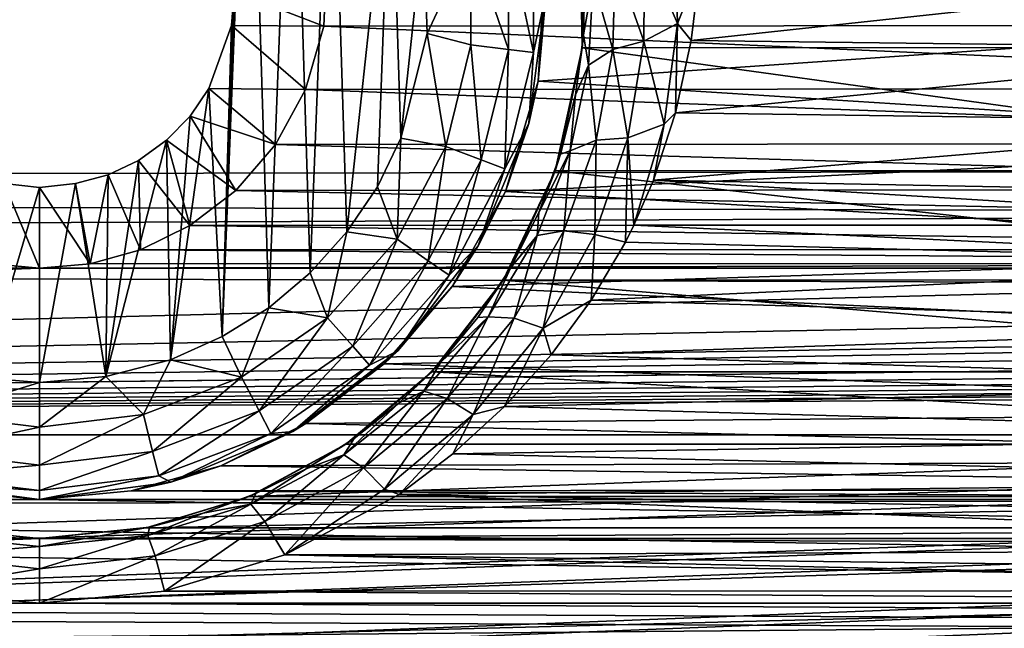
# Model space of a CAD drawing. Header units: metres. Extents: x -95 to 103, y -12 to 12.
# Tile 101 of 256: x -74.25 to -71.72, y 5.51 to 7.07. Entities that reach past the tile are written whole.
import ezdxf

# ---------------------------------------------------------------- set-up
doc = ezdxf.new("R2010")
doc.units = ezdxf.units.M
doc.layers.add('solid_P74500', color=7, linetype='CONTINUOUS')
doc.layers.add('solid_P74500_01', color=7, linetype='CONTINUOUS')

msp = doc.modelspace()

# ---------------------------------------------------------------- linework, layer by layer
at = {"layer": 'solid_P74500'}
for points in [[(-12.2, 5.05, 0.5), (-11.7, 9.776363, 0.5), (-88, 9.776363, 0.5)], [(-12.2, 5.05, 0.5), (-88, 9.776363, 0.5), (-88, 5.05, 0.5)], [(-73.663017, 7.983215, -11.8), (-73.731499, 6.257416, -11.8), (-73.700722, 7.142048, -11.8)], [(-73.663017, 7.983215, -11.8), (-73.611977, 6.331459, -11.8), (-73.731499, 6.257416, -11.8)], [(-73.663017, 7.983215, -11.8), (-73.550758, 7.900564, -11.8), (-73.611977, 6.331459, -11.8)], [(-73.550758, 7.900564, -11.8), (-73.505363, 6.420703, -11.8), (-73.611977, 6.331459, -11.8)], [(-73.550758, 7.900564, -11.8), (-73.451889, 7.80319, -11.8), (-73.505363, 6.420703, -11.8)], [(-84.20311, 5.444916, -1.8), (-85.675003, 7.792304, -1.8), (-14.325, 7.792304, -1.8)], [(-83.957001, 5.406663, -1.8), (-84.20311, 5.444916, -1.8), (-14.325, 7.792304, -1.8)], [(-83.736336, 5.295372, -1.8), (-83.957001, 5.406663, -1.8), (-14.325, 7.792304, -1.8)], [(-83.736336, 5.295372, -1.8), (-14.325, 7.792304, -1.8), (-79.20311, 5.444916, -1.8)], [(-78.957001, 5.406663, -1.8), (-79.20311, 5.444916, -1.8), (-14.325, 7.792304, -1.8)], [(-78.736336, 5.295372, -1.8), (-78.957001, 5.406663, -1.8), (-14.325, 7.792304, -1.8)], [(-78.736336, 5.295372, -1.8), (-14.325, 7.792304, -1.8), (-74.20311, 5.444916, -1.8)], [(-73.957001, 5.406663, -1.8), (-74.20311, 5.444916, -1.8), (-14.325, 7.792304, -1.8)], [(-73.736336, 5.295372, -1.8), (-73.957001, 5.406663, -1.8), (-14.325, 7.792304, -1.8)], [(-73.736336, 5.295372, -1.8), (-14.325, 7.792304, -1.8), (-69.20311, 5.444916, -1.8)], [(-73.451889, 7.80319, -11.8), (-73.411118, 6.52597, -11.8), (-73.505363, 6.420703, -11.8)], [(-73.451889, 7.80319, -11.8), (-73.298904, 7.573346, -11.8), (-73.411118, 6.52597, -11.8)], [(92.5, 6.975814, 10.372194), (92.5, 7.752533, 9.805175), (-94.018356, 7.447287, 10.039319)], [(-73.298904, 7.573346, -11.8), (-73.333122, 6.641509, -11.8), (-73.411118, 6.52597, -11.8)], [(-73.298904, 7.573346, -11.8), (-73.272682, 6.76642, -11.8), (-73.333122, 6.641509, -11.8)], [(-73.298904, 7.573346, -11.8), (-73.214638, 7.310327, -11.8), (-73.272682, 6.76642, -11.8)], [(92.5, 6.975814, 10.372194), (-94.018356, 7.447287, 10.039319), (-94.018356, 6.639937, 10.59062)], [(-70.592743, 6.998838, -9.125035), (-70.586349, 7.334234, -8.857709), (-72.813553, 7.333337, -8.858451)], [(-70.592743, 6.998838, -9.125035), (-72.813553, 7.333337, -8.858451), (-72.807381, 6.99762, -9.125969)], [(-72.80423, 7.031255, -9.986495), (-72.807381, 6.99762, -9.125969), (-72.813553, 7.333337, -8.858451)], [(-72.80423, 7.031255, -9.986495), (-72.813553, 7.333337, -8.858451), (-72.800697, 7.184258, -9.852427)], [(-73.214638, 7.310327, -11.8), (-73.205719, 7.034285, -11.8), (-73.272682, 6.76642, -11.8)], [(-73.093323, 7.274375, -11.777164), (-73.205719, 7.034285, -11.8), (-73.214638, 7.310327, -11.8)], [(-72.64769, 7.256926, -10.13025), (-72.569382, 7.310532, -10.129299), (-72.563194, 7.059873, -10.311363)], [(-72.569382, 7.310532, -10.129299), (-72.504425, 7.205236, -10.21443), (-72.563194, 7.059873, -10.311363)], [(-72.99662, 7.286117, -11.712049), (-72.99662, 6.993884, -11.712049), (-73.093323, 7.274375, -11.777164)], [(-72.93206, 7.293956, -11.614588), (-72.93206, 6.986044, -11.614588), (-72.99662, 7.286117, -11.712049)], [(-72.93206, 6.986044, -11.614588), (-72.99662, 6.993884, -11.712049), (-72.99662, 7.286117, -11.712049)], [(-72.900002, 7.14, -11.5), (-72.93206, 6.986044, -11.614588), (-72.93206, 7.293956, -11.614588)], [(-73.093323, 7.274375, -11.777164), (-73.093323, 7.005625, -11.777164), (-73.205719, 7.034285, -11.8)], [(-72.99662, 6.993884, -11.712049), (-73.093323, 7.005625, -11.777164), (-73.093323, 7.274375, -11.777164)], [(-72.723167, 7.222837, -10.080328), (-72.64769, 7.256926, -10.13025), (-72.649017, 7.014533, -10.313454)], [(-72.649017, 7.014533, -10.313454), (-72.64769, 7.256926, -10.13025), (-72.563194, 7.059873, -10.311363)], [(-73.700722, 7.142048, -11.8), (-73.470741, 7.053593, -5.092822), (-73.462601, 7.234941, -4.831732)], [(-69.929634, 7.055848, -5.089697), (-73.462601, 7.234941, -4.831732), (-73.470741, 7.053593, -5.092822)], [(-69.929634, 7.055848, -5.089697), (-69.937241, 7.236759, -4.829008), (-73.462601, 7.234941, -4.831732)], [(-72.920128, 6.912104, -7.087512), (-72.902901, 7.226828, -6.766441), (-70.498337, 7.079858, -6.919943)], [(-72.900002, 7.14, -11.5), (-72.902901, 7.226828, -6.766441), (-72.920128, 6.912104, -7.087512)], [(-72.723167, 7.222837, -10.080328), (-72.728493, 6.993838, -10.262398), (-72.779144, 7.171193, -10.006481)], [(-72.723167, 7.222837, -10.080328), (-72.649017, 7.014533, -10.313454), (-72.728493, 6.993838, -10.262398)], [(-72.563194, 7.059873, -10.311363), (-72.504425, 7.205236, -10.21443), (-72.527473, 7.01674, -10.344823)], [(-70.89328, 7.193082, -10.222992), (-72.527473, 7.01674, -10.344823), (-72.504425, 7.205236, -10.21443)], [(-72.779144, 7.171193, -10.006481), (-72.80423, 7.031255, -9.986495), (-72.800697, 7.184258, -9.852427)], [(-70.89328, 7.193082, -10.222992), (-70.871651, 6.995722, -10.359048), (-72.527473, 7.01674, -10.344823)], [(-72.779144, 7.171193, -10.006481), (-72.791199, 6.953621, -10.186873), (-72.80423, 7.031255, -9.986495)], [(-72.728493, 6.993838, -10.262398), (-72.791199, 6.953621, -10.186873), (-72.779144, 7.171193, -10.006481)], [(-73.731499, 6.257416, -11.8), (-73.707512, 7.05461, -11.8), (-73.700722, 7.142048, -11.8)], [(-73.700722, 7.142048, -11.8), (-73.707512, 7.05461, -11.8), (-73.470741, 7.053593, -5.092822)], [(-72.900002, 7.14, -11.5), (-72.920128, 6.912104, -7.087512), (-72.944298, 6.803535, -11.5)], [(-72.900002, 7.14, -11.5), (-72.944298, 6.803535, -11.5), (-72.93206, 6.986044, -11.614588)], [(-72.920128, 6.912104, -7.087512), (-70.498337, 7.079858, -6.919943), (-70.441574, 6.754933, -7.237463)], [(-73.707512, 7.05461, -11.8), (-73.765335, 6.893235, -11.8), (-73.517288, 6.891102, -5.310623)], [(-73.731499, 6.257416, -11.8), (-73.765335, 6.893235, -11.8), (-73.707512, 7.05461, -11.8)], [(-73.707512, 7.05461, -11.8), (-73.517288, 6.891102, -5.310623), (-73.470741, 7.053593, -5.092822)], [(-69.883789, 6.893729, -5.307212), (-73.470741, 7.053593, -5.092822), (-73.517288, 6.891102, -5.310623)], [(-69.883789, 6.893729, -5.307212), (-69.929634, 7.055848, -5.089697), (-73.470741, 7.053593, -5.092822)], [(-72.649017, 7.014533, -10.313454), (-72.563194, 7.059873, -10.311363), (-72.597374, 6.802377, -10.486115)], [(-72.563194, 7.059873, -10.311363), (-72.568153, 6.830747, -10.468567), (-72.597374, 6.802377, -10.486115)], [(-72.563194, 7.059873, -10.311363), (-72.527473, 7.01674, -10.344823), (-72.568153, 6.830747, -10.468567)], [(-73.157639, 6.744685, -11.777164), (-73.272682, 6.76642, -11.8), (-73.205719, 7.034285, -11.8)], [(-73.093323, 7.005625, -11.777164), (-73.157639, 6.744685, -11.777164), (-73.205719, 7.034285, -11.8)], [(-72.824829, 6.877517, -10.115171), (-72.807381, 6.99762, -9.125969), (-72.80423, 7.031255, -9.986495)], [(-72.791199, 6.953621, -10.186873), (-72.824829, 6.877517, -10.115171), (-72.80423, 7.031255, -9.986495)], [(-73.066559, 6.710143, -11.712049), (-73.157639, 6.744685, -11.777164), (-73.093323, 7.005625, -11.777164)], [(-72.99662, 6.993884, -11.712049), (-73.066559, 6.710143, -11.712049), (-73.093323, 7.005625, -11.777164)], [(-72.728493, 6.993838, -10.262398), (-72.649017, 7.014533, -10.313454), (-72.690285, 6.766607, -10.488468)], [(-72.690285, 6.766607, -10.488468), (-72.649017, 7.014533, -10.313454), (-72.597374, 6.802377, -10.486115)], [(-70.871651, 6.995722, -10.359048), (-72.568153, 6.830747, -10.468567), (-72.527473, 7.01674, -10.344823)], [(92.5, 6.152128, 10.880493), (92.5, 6.975814, 10.372194), (-94.018356, 6.639937, 10.59062)], [(-73.005745, 6.687079, -11.614588), (-73.066559, 6.710143, -11.712049), (-72.99662, 6.993884, -11.712049)], [(-72.93206, 6.986044, -11.614588), (-73.005745, 6.687079, -11.614588), (-72.99662, 6.993884, -11.712049)], [(-72.944298, 6.803535, -11.5), (-73.005745, 6.687079, -11.614588), (-72.93206, 6.986044, -11.614588)], [(-70.523224, 6.683096, -9.358751), (-72.807381, 6.99762, -9.125969), (-72.877129, 6.682053, -9.359496)], [(-72.862862, 6.725197, -10.235952), (-72.877129, 6.682053, -9.359496), (-72.807381, 6.99762, -9.125969)], [(-72.862862, 6.725197, -10.235952), (-72.807381, 6.99762, -9.125969), (-72.824829, 6.877517, -10.115171)], [(-70.523224, 6.683096, -9.358751), (-70.592743, 6.998838, -9.125035), (-72.807381, 6.99762, -9.125969)], [(-72.728493, 6.993838, -10.262398), (-72.771286, 6.760592, -10.435995), (-72.791199, 6.953621, -10.186873)], [(-72.728493, 6.993838, -10.262398), (-72.690285, 6.766607, -10.488468), (-72.771286, 6.760592, -10.435995)], [(-70.871651, 6.995722, -10.359048), (-70.826172, 6.807505, -10.483696), (-72.568153, 6.830747, -10.468567)], [(-72.791199, 6.953621, -10.186873), (-72.838409, 6.733699, -10.358377), (-72.824829, 6.877517, -10.115171)], [(-72.771286, 6.760592, -10.435995), (-72.838409, 6.733699, -10.358377), (-72.791199, 6.953621, -10.186873)], [(-73.004631, 6.629024, -7.352973), (-72.920128, 6.912104, -7.087512), (-70.441574, 6.754933, -7.237463)], [(-72.944298, 6.803535, -11.5), (-72.920128, 6.912104, -7.087512), (-73.004631, 6.629024, -7.352973)], [(-73.864319, 6.198026, -11.8), (-73.813553, 6.822836, -11.8), (-73.765335, 6.893235, -11.8)], [(-73.731499, 6.257416, -11.8), (-73.864319, 6.198026, -11.8), (-73.765335, 6.893235, -11.8)], [(-73.765335, 6.893235, -11.8), (-73.813553, 6.822836, -11.8), (-73.59462, 6.74956, -5.489393)], [(-73.765335, 6.893235, -11.8), (-73.59462, 6.74956, -5.489393), (-73.517288, 6.891102, -5.310623)], [(-69.807297, 6.752329, -5.485987), (-73.517288, 6.891102, -5.310623), (-73.59462, 6.74956, -5.489393)], [(-69.807297, 6.752329, -5.485987), (-69.883789, 6.893729, -5.307212), (-73.517288, 6.891102, -5.310623)], [(-72.838409, 6.733699, -10.358377), (-72.862862, 6.725197, -10.235952), (-72.824829, 6.877517, -10.115171)], [(-73.813553, 6.822836, -11.8), (-73.87468, 6.760879, -11.8), (-73.696159, 6.632159, -5.630672)], [(-73.864319, 6.198026, -11.8), (-73.87468, 6.760879, -11.8), (-73.813553, 6.822836, -11.8)], [(-73.813553, 6.822836, -11.8), (-73.696159, 6.632159, -5.630672), (-73.59462, 6.74956, -5.489393)], [(-70.826172, 6.807505, -10.483696), (-72.62426, 6.65851, -10.578953), (-72.568153, 6.830747, -10.468567)], [(-72.597374, 6.802377, -10.486115), (-72.568153, 6.830747, -10.468567), (-72.62426, 6.65851, -10.578953)], [(-72.944298, 6.803535, -11.5), (-73.004631, 6.629024, -7.352973), (-73.074165, 6.49, -11.5)], [(-72.944298, 6.803535, -11.5), (-73.074165, 6.49, -11.5), (-73.005745, 6.687079, -11.614588)], [(-72.690285, 6.766607, -10.488468), (-72.597374, 6.802377, -10.486115), (-72.674744, 6.542895, -10.650846)], [(-72.597374, 6.802377, -10.486115), (-72.62426, 6.65851, -10.578953), (-72.674744, 6.542895, -10.650846)], [(-70.826172, 6.807505, -10.483696), (-70.758583, 6.622798, -10.601346), (-72.62426, 6.65851, -10.578953)], [(-74.029671, 6.154617, -11.8), (-73.946198, 6.709256, -11.8), (-73.87468, 6.760879, -11.8)], [(-73.864319, 6.198026, -11.8), (-74.029671, 6.154617, -11.8), (-73.87468, 6.760879, -11.8)], [(-73.87468, 6.760879, -11.8), (-73.946198, 6.709256, -11.8), (-73.81414, 6.541955, -5.735227)], [(-73.87468, 6.760879, -11.8), (-73.81414, 6.541955, -5.735227), (-73.696159, 6.632159, -5.630672)], [(-69.706543, 6.634699, -5.627678), (-73.59462, 6.74956, -5.489393), (-73.696159, 6.632159, -5.630672)], [(-69.706543, 6.634699, -5.627678), (-69.807297, 6.752329, -5.485987), (-73.59462, 6.74956, -5.489393)], [(-73.282532, 6.506719, -11.777164), (-73.333122, 6.641509, -11.8), (-73.272682, 6.76642, -11.8)], [(-73.157639, 6.744685, -11.777164), (-73.282532, 6.506719, -11.777164), (-73.272682, 6.76642, -11.8)], [(-73.004631, 6.629024, -7.352973), (-70.441574, 6.754933, -7.237463), (-70.316521, 6.474358, -7.489505)], [(-72.771286, 6.760592, -10.435995), (-72.775269, 6.518895, -10.652001), (-72.854851, 6.528449, -10.597903)], [(-72.771286, 6.760592, -10.435995), (-72.854851, 6.528449, -10.597903), (-72.838409, 6.733699, -10.358377)], [(-72.775269, 6.518895, -10.652001), (-72.690285, 6.766607, -10.488468), (-72.696739, 6.499281, -10.677516)], [(-72.771286, 6.760592, -10.435995), (-72.690285, 6.766607, -10.488468), (-72.775269, 6.518895, -10.652001)], [(-72.690285, 6.766607, -10.488468), (-72.674744, 6.542895, -10.650846), (-72.696739, 6.499281, -10.677516)], [(-73.20237, 6.451383, -11.712049), (-73.282532, 6.506719, -11.777164), (-73.157639, 6.744685, -11.777164)], [(-73.066559, 6.710143, -11.712049), (-73.20237, 6.451383, -11.712049), (-73.157639, 6.744685, -11.777164)], [(-72.838409, 6.733699, -10.358377), (-72.923439, 6.516373, -10.517879), (-72.918823, 6.575562, -10.351501)], [(-72.854851, 6.528449, -10.597903), (-72.923439, 6.516373, -10.517879), (-72.838409, 6.733699, -10.358377)], [(-72.838409, 6.733699, -10.358377), (-72.918823, 6.575562, -10.351501), (-72.862862, 6.725197, -10.235952)], [(-72.918823, 6.575562, -10.351501), (-72.877129, 6.682053, -9.359496), (-72.862862, 6.725197, -10.235952)], [(-74.029671, 6.154617, -11.8), (-74.023689, 6.672484, -11.8), (-73.946198, 6.709256, -11.8)], [(-73.946198, 6.709256, -11.8), (-74.023689, 6.672484, -11.8), (-73.940697, 6.47981, -5.805347)], [(-73.946198, 6.709256, -11.8), (-73.940697, 6.47981, -5.805347), (-73.81414, 6.541955, -5.735227)], [(-73.148842, 6.414437, -11.614588), (-73.20237, 6.451383, -11.712049), (-73.066559, 6.710143, -11.712049)], [(-73.005745, 6.687079, -11.614588), (-73.148842, 6.414437, -11.614588), (-73.066559, 6.710143, -11.712049)], [(-74.023689, 6.672484, -11.8), (-74.10817, 6.649518, -11.8), (-74.070061, 6.444089, -5.844973)], [(-74.029671, 6.154617, -11.8), (-74.10817, 6.649518, -11.8), (-74.023689, 6.672484, -11.8)], [(-74.023689, 6.672484, -11.8), (-74.070061, 6.444089, -5.844973), (-73.940697, 6.47981, -5.805347)], [(-73.074165, 6.49, -11.5), (-73.148842, 6.414437, -11.614588), (-73.005745, 6.687079, -11.614588)], [(-70.390419, 6.403175, -9.552453), (-72.877129, 6.682053, -9.359496), (-73.010277, 6.402062, -9.553198)], [(-72.990799, 6.434424, -10.457341), (-73.010277, 6.402062, -9.553198), (-72.877129, 6.682053, -9.359496)], [(-72.990799, 6.434424, -10.457341), (-72.877129, 6.682053, -9.359496), (-72.918823, 6.575562, -10.351501)], [(-70.390419, 6.403175, -9.552453), (-70.523224, 6.683096, -9.358751), (-72.877129, 6.682053, -9.359496)], [(-74.345047, 6.15136, -11.8), (-74.291313, 6.649474, -11.8), (-74.199997, 6.64, -11.8)], [(-74.291313, 6.649474, -11.8), (-74.331429, 6.444363, -5.844672), (-74.199997, 6.432491, -5.857735)], [(-74.199997, 6.64, -11.8), (-74.291313, 6.649474, -11.8), (-74.199997, 6.432491, -5.857735)], [(-74.10817, 6.649518, -11.8), (-74.199997, 6.64, -11.8), (-74.070061, 6.444089, -5.844973)], [(-74.199997, 6.14, -11.8), (-74.199997, 6.64, -11.8), (-74.10817, 6.649518, -11.8)], [(-74.029671, 6.154617, -11.8), (-74.199997, 6.14, -11.8), (-74.10817, 6.649518, -11.8)], [(-70.722321, 6.543038, -10.650759), (-72.674744, 6.542895, -10.650846), (-72.62426, 6.65851, -10.578953)], [(-70.758583, 6.622798, -10.601346), (-70.722321, 6.543038, -10.650759), (-72.62426, 6.65851, -10.578953)], [(92.5, 6.152128, 10.880493), (-94.018356, 6.639937, 10.59062), (-94.018356, 5.791973, 11.077141)], [(-74.345047, 6.15136, -11.8), (-74.199997, 6.64, -11.8), (-74.199997, 6.14, -11.8)], [(-74.199997, 6.64, -11.8), (-74.199997, 6.432491, -5.857735), (-74.070061, 6.444089, -5.844973)], [(-69.588951, 6.543865, -5.733047), (-73.696159, 6.632159, -5.630672), (-73.81414, 6.541955, -5.735227)], [(-69.588951, 6.543865, -5.733047), (-69.706543, 6.634699, -5.627678), (-73.696159, 6.632159, -5.630672)], [(-73.282532, 6.506719, -11.777164), (-73.411118, 6.52597, -11.8), (-73.333122, 6.641509, -11.8)], [(-73.140915, 6.386121, -7.564914), (-73.004631, 6.629024, -7.352973), (-70.316521, 6.474358, -7.489505)], [(-73.074165, 6.49, -11.5), (-73.004631, 6.629024, -7.352973), (-73.140915, 6.386121, -7.564914)], [(-72.923439, 6.516373, -10.517879), (-72.990799, 6.434424, -10.457341), (-72.918823, 6.575562, -10.351501)], [(-69.462196, 6.480899, -5.804132), (-73.81414, 6.541955, -5.735227), (-73.940697, 6.47981, -5.805347)], [(-69.462196, 6.480899, -5.804132), (-69.588951, 6.543865, -5.733047), (-73.81414, 6.541955, -5.735227)], [(-73.460747, 6.305556, -11.777164), (-73.505363, 6.420703, -11.8), (-73.411118, 6.52597, -11.8)], [(-73.282532, 6.506719, -11.777164), (-73.460747, 6.305556, -11.777164), (-73.411118, 6.52597, -11.8)], [(-72.854851, 6.528449, -10.597903), (-72.907303, 6.279213, -10.800389), (-72.982048, 6.30462, -10.744555)], [(-72.854851, 6.528449, -10.597903), (-72.982048, 6.30462, -10.744555), (-72.923439, 6.516373, -10.517879)], [(-72.854851, 6.528449, -10.597903), (-72.775269, 6.518895, -10.652001), (-72.907303, 6.279213, -10.800389)], [(-70.672836, 6.447643, -10.708777), (-72.696739, 6.499281, -10.677516), (-72.674744, 6.542895, -10.650846)], [(-70.722321, 6.543038, -10.650759), (-70.672836, 6.447643, -10.708777), (-72.674744, 6.542895, -10.650846)], [(-73.396156, 6.232644, -11.712049), (-73.460747, 6.305556, -11.777164), (-73.282532, 6.506719, -11.777164)], [(-73.20237, 6.451383, -11.712049), (-73.396156, 6.232644, -11.712049), (-73.282532, 6.506719, -11.777164)], [(-72.923439, 6.516373, -10.517879), (-73.048523, 6.308198, -10.661965), (-72.990799, 6.434424, -10.457341)], [(-72.982048, 6.30462, -10.744555), (-73.048523, 6.308198, -10.661965), (-72.923439, 6.516373, -10.517879)], [(-72.907303, 6.279213, -10.800389), (-72.775269, 6.518895, -10.652001), (-72.784813, 6.350398, -10.766728)], [(-72.775269, 6.518895, -10.652001), (-72.696739, 6.499281, -10.677516), (-72.784813, 6.350398, -10.766728)], [(-70.672836, 6.447643, -10.708777), (-72.784813, 6.350398, -10.766728), (-72.696739, 6.499281, -10.677516)], [(-69.331429, 6.444363, -5.844672), (-73.940697, 6.47981, -5.805347), (-74.070061, 6.444089, -5.844973)], [(-69.331429, 6.444363, -5.844672), (-69.462196, 6.480899, -5.804132), (-73.940697, 6.47981, -5.805347)], [(-73.074165, 6.49, -11.5), (-73.140915, 6.386121, -7.564914), (-73.280762, 6.220761, -11.5)], [(-73.074165, 6.49, -11.5), (-73.280762, 6.220761, -11.5), (-73.148842, 6.414437, -11.614588)], [(-73.140915, 6.386121, -7.564914), (-70.316521, 6.474358, -7.489505), (-70.141518, 6.243505, -7.68301)], [(-74.199997, 6.432491, -5.857735), (-74.331429, 6.444363, -5.844672), (-79.199997, 6.432491, -5.857735)], [(-69.331429, 6.444363, -5.844672), (-74.070061, 6.444089, -5.844973), (-74.199997, 6.432491, -5.857735)], [(-69.199997, 6.432491, -5.857735), (-69.331429, 6.444363, -5.844672), (-74.199997, 6.432491, -5.857735)], [(-73.353027, 6.183962, -11.614588), (-73.396156, 6.232644, -11.712049), (-73.20237, 6.451383, -11.712049)], [(-73.148842, 6.414437, -11.614588), (-73.353027, 6.183962, -11.614588), (-73.20237, 6.451383, -11.712049)], [(-70.672836, 6.447643, -10.708777), (-70.570908, 6.286667, -10.804065), (-72.784813, 6.350398, -10.766728)], [(-19.200001, 6.432491, -5.857735), (-85.675003, 6.005326, -6.294441), (-14.325, 6.005424, -6.294348)], [(-74.199997, 6.432491, -5.857735), (-79.199997, 6.432491, -5.857735), (-85.675003, 6.005326, -6.294441)], [(-69.199997, 6.432491, -5.857735), (-74.199997, 6.432491, -5.857735), (-85.675003, 6.005326, -6.294441)], [(-64.199997, 6.432491, -5.857735), (-69.199997, 6.432491, -5.857735), (-85.675003, 6.005326, -6.294441)], [(-59.200001, 6.432491, -5.857735), (-64.199997, 6.432491, -5.857735), (-85.675003, 6.005326, -6.294441)], [(-54.200001, 6.432491, -5.857735), (-59.200001, 6.432491, -5.857735), (-85.675003, 6.005326, -6.294441)], [(-49.200001, 6.432491, -5.857735), (-54.200001, 6.432491, -5.857735), (-85.675003, 6.005326, -6.294441)], [(-44.200001, 6.432491, -5.857735), (-49.200001, 6.432491, -5.857735), (-85.675003, 6.005326, -6.294441)], [(-39.200001, 6.432491, -5.857735), (-44.200001, 6.432491, -5.857735), (-85.675003, 6.005326, -6.294441)], [(-34.200001, 6.432491, -5.857735), (-39.200001, 6.432491, -5.857735), (-85.675003, 6.005326, -6.294441)], [(-29.200001, 6.432491, -5.857735), (-34.200001, 6.432491, -5.857735), (-85.675003, 6.005326, -6.294441)], [(-24.200001, 6.432491, -5.857735), (-29.200001, 6.432491, -5.857735), (-85.675003, 6.005326, -6.294441)], [(-19.200001, 6.432491, -5.857735), (-24.200001, 6.432491, -5.857735), (-85.675003, 6.005326, -6.294441)], [(-73.460747, 6.305556, -11.777164), (-73.611977, 6.331459, -11.8), (-73.505363, 6.420703, -11.8)], [(-73.075401, 6.306167, -10.549652), (-73.010277, 6.402062, -9.553198), (-72.990799, 6.434424, -10.457341)], [(-73.048523, 6.308198, -10.661965), (-73.075401, 6.306167, -10.549652), (-72.990799, 6.434424, -10.457341)], [(-73.280762, 6.220761, -11.5), (-73.353027, 6.183962, -11.614588), (-73.148842, 6.414437, -11.614588)], [(-70.206978, 6.167262, -9.706435), (-73.010277, 6.402062, -9.553198), (-73.193436, 6.16685, -9.706697)], [(-73.171158, 6.190532, -10.629889), (-73.193436, 6.16685, -9.706697), (-73.010277, 6.402062, -9.553198)], [(-73.171158, 6.190532, -10.629889), (-73.010277, 6.402062, -9.553198), (-73.075401, 6.306167, -10.549652)], [(-70.206978, 6.167262, -9.706435), (-70.390419, 6.403175, -9.552453), (-73.010277, 6.402062, -9.553198)], [(-73.315552, 6.187242, -7.728406), (-73.140915, 6.386121, -7.564914), (-70.141518, 6.243505, -7.68301)], [(-73.280762, 6.220761, -11.5), (-73.140915, 6.386121, -7.564914), (-73.315552, 6.187242, -7.728406)], [(-72.907303, 6.279213, -10.800389), (-72.784813, 6.350398, -10.766728), (-72.887215, 6.210558, -10.847994)], [(-70.570908, 6.286667, -10.804065), (-72.887215, 6.210558, -10.847994), (-72.784813, 6.350398, -10.766728)], [(-73.681923, 6.152889, -11.777164), (-73.731499, 6.257416, -11.8), (-73.611977, 6.331459, -11.8)], [(-73.460747, 6.305556, -11.777164), (-73.681923, 6.152889, -11.777164), (-73.611977, 6.331459, -11.8)], [(-73.636658, 6.066637, -11.712049), (-73.681923, 6.152889, -11.777164), (-73.460747, 6.305556, -11.777164)], [(-73.396156, 6.232644, -11.712049), (-73.636658, 6.066637, -11.712049), (-73.460747, 6.305556, -11.777164)], [(-73.048523, 6.308198, -10.661965), (-73.214218, 6.117478, -10.786961), (-73.171158, 6.190532, -10.629889)], [(-73.15387, 6.09837, -10.872088), (-73.214218, 6.117478, -10.786961), (-73.048523, 6.308198, -10.661965)], [(-73.048523, 6.308198, -10.661965), (-73.171158, 6.190532, -10.629889), (-73.075401, 6.306167, -10.549652)], [(-72.982048, 6.30462, -10.744555), (-73.15387, 6.09837, -10.872088), (-73.048523, 6.308198, -10.661965)], [(-72.982048, 6.30462, -10.744555), (-73.087662, 6.057676, -10.929638), (-73.15387, 6.09837, -10.872088)], [(-72.982048, 6.30462, -10.744555), (-72.907303, 6.279213, -10.800389), (-73.087662, 6.057676, -10.929638)], [(-73.087662, 6.057676, -10.929638), (-72.907303, 6.279213, -10.800389), (-73.00695, 6.077981, -10.922827)], [(-72.907303, 6.279213, -10.800389), (-72.887215, 6.210558, -10.847994), (-73.00695, 6.077981, -10.922827)], [(-70.570908, 6.286667, -10.804065), (-70.449898, 6.137165, -10.889684), (-72.887215, 6.210558, -10.847994)], [(-73.681923, 6.152889, -11.777164), (-73.864319, 6.198026, -11.8), (-73.731499, 6.257416, -11.8)], [(-73.315552, 6.187242, -7.728406), (-70.141518, 6.243505, -7.68301), (-69.931427, 6.065162, -7.824565)], [(-73.60643, 6.009048, -11.614588), (-73.636658, 6.066637, -11.712049), (-73.396156, 6.232644, -11.712049)], [(-73.353027, 6.183962, -11.614588), (-73.60643, 6.009048, -11.614588), (-73.396156, 6.232644, -11.712049)], [(-73.280762, 6.220761, -11.5), (-73.516594, 6.034126, -7.848543), (-73.550003, 6.014167, -11.5)], [(-73.280762, 6.220761, -11.5), (-73.550003, 6.014167, -11.5), (-73.353027, 6.183962, -11.614588)], [(-73.280762, 6.220761, -11.5), (-73.315552, 6.187242, -7.728406), (-73.516594, 6.034126, -7.848543)], [(-73.933212, 6.057589, -11.777164), (-74.029671, 6.154617, -11.8), (-73.864319, 6.198026, -11.8)], [(-73.681923, 6.152889, -11.777164), (-73.933212, 6.057589, -11.777164), (-73.864319, 6.198026, -11.8)], [(-70.449898, 6.137165, -10.889684), (-73.00695, 6.077981, -10.922827), (-72.887215, 6.210558, -10.847994)], [(-73.550003, 6.014167, -11.5), (-73.60643, 6.009048, -11.614588), (-73.353027, 6.183962, -11.614588)], [(-73.516594, 6.034126, -7.848543), (-73.315552, 6.187242, -7.728406), (-69.931427, 6.065162, -7.824565)], [(-69.985962, 5.981413, -9.822051), (-73.193436, 6.16685, -9.706697), (-73.414436, 5.981127, -9.822226)], [(-73.392708, 5.996201, -10.759497), (-73.414436, 5.981127, -9.822226), (-73.193436, 6.16685, -9.706697)], [(-73.392708, 5.996201, -10.759497), (-73.193436, 6.16685, -9.706697), (-73.277184, 6.087188, -10.699494)], [(-73.277184, 6.087188, -10.699494), (-73.193436, 6.16685, -9.706697), (-73.171158, 6.190532, -10.629889)], [(-73.214218, 6.117478, -10.786961), (-73.277184, 6.087188, -10.699494), (-73.171158, 6.190532, -10.629889)], [(-69.985962, 5.981413, -9.822051), (-70.206978, 6.167262, -9.706435), (-73.193436, 6.16685, -9.706697)], [(92.5, 5.292573, 11.32415), (92.5, 6.152128, 10.880493), (-94.018356, 5.791973, 11.077141)], [(-74.345047, 6.15136, -11.8), (-74.199997, 6.14, -11.8), (-74.466789, 6.057589, -11.777164)], [(-74.029671, 6.154617, -11.8), (-74.199997, 6.025195, -11.777164), (-74.199997, 6.14, -11.8)], [(-73.933212, 6.057589, -11.777164), (-74.199997, 6.025195, -11.777164), (-74.029671, 6.154617, -11.8)], [(-73.909897, 5.963009, -11.712049), (-73.933212, 6.057589, -11.777164), (-73.681923, 6.152889, -11.777164)], [(-73.636658, 6.066637, -11.712049), (-73.909897, 5.963009, -11.712049), (-73.681923, 6.152889, -11.777164)], [(-74.199997, 6.14, -11.8), (-74.199997, 6.025195, -11.777164), (-74.466789, 6.057589, -11.777164)], [(-73.214218, 6.117478, -10.786961), (-73.419083, 5.95398, -10.889031), (-73.277184, 6.087188, -10.699494)], [(-73.369057, 5.920702, -10.976445), (-73.419083, 5.95398, -10.889031), (-73.214218, 6.117478, -10.786961)], [(-73.15387, 6.09837, -10.872088), (-73.369057, 5.920702, -10.976445), (-73.214218, 6.117478, -10.786961)], [(-70.449898, 6.137165, -10.889684), (-70.315681, 6.002634, -10.964415), (-73.00695, 6.077981, -10.922827)], [(-73.15387, 6.09837, -10.872088), (-73.315178, 5.866352, -11.035541), (-73.369057, 5.920702, -10.976445)], [(-73.15387, 6.09837, -10.872088), (-73.087662, 6.057676, -10.929638), (-73.315178, 5.866352, -11.035541)], [(-73.894333, 5.899861, -11.614588), (-73.909897, 5.963009, -11.712049), (-73.636658, 6.066637, -11.712049)], [(-73.60643, 6.009048, -11.614588), (-73.894333, 5.899861, -11.614588), (-73.636658, 6.066637, -11.712049)], [(-73.516594, 6.034126, -7.848543), (-69.931427, 6.065162, -7.824565), (-69.699005, 5.939589, -7.920308)], [(-73.419083, 5.95398, -10.889031), (-73.392708, 5.996201, -10.759497), (-73.277184, 6.087188, -10.699494)], [(-70.315681, 6.002634, -10.964415), (-73.139343, 5.956829, -10.989367), (-73.00695, 6.077981, -10.922827)], [(-73.087662, 6.057676, -10.929638), (-73.00695, 6.077981, -10.922827), (-73.139343, 5.956829, -10.989367)], [(-74.490105, 5.963009, -11.712049), (-74.466789, 6.057589, -11.777164), (-74.199997, 6.025195, -11.777164)], [(-73.933212, 6.057589, -11.777164), (-74.199997, 5.927784, -11.712049), (-74.199997, 6.025195, -11.777164)], [(-73.909897, 5.963009, -11.712049), (-74.199997, 5.927784, -11.712049), (-73.933212, 6.057589, -11.777164)], [(-73.315178, 5.866352, -11.035541), (-73.087662, 6.057676, -10.929638), (-73.277023, 5.852796, -11.045125)], [(-73.087662, 6.057676, -10.929638), (-73.139343, 5.956829, -10.989367), (-73.277023, 5.852796, -11.045125)], [(-74.490105, 5.963009, -11.712049), (-74.199997, 6.025195, -11.777164), (-74.199997, 5.927784, -11.712049)], [(-73.550003, 6.014167, -11.5), (-73.735298, 5.925894, -7.930546), (-73.863533, 5.884296, -11.5)], [(-73.550003, 6.014167, -11.5), (-73.863533, 5.884296, -11.5), (-73.60643, 6.009048, -11.614588)], [(-73.735298, 5.925894, -7.930546), (-73.516594, 6.034126, -7.848543), (-69.699005, 5.939589, -7.920308)], [(-73.550003, 6.014167, -11.5), (-73.516594, 6.034126, -7.848543), (-73.735298, 5.925894, -7.930546)], [(-84.210907, 5.401012, -6.820489), (-14.325, 6.005424, -6.294348), (-85.675003, 6.005326, -6.294441)], [(-84.210907, 5.401012, -6.820489), (-79.210907, 5.401012, -6.820489), (-14.325, 6.005424, -6.294348)], [(-79.210907, 5.401012, -6.820489), (-74.210907, 5.401012, -6.820489), (-14.325, 6.005424, -6.294348)], [(-74.210907, 5.401012, -6.820489), (-69.210907, 5.401012, -6.820489), (-14.325, 6.005424, -6.294348)], [(-73.863533, 5.884296, -11.5), (-73.894333, 5.899861, -11.614588), (-73.60643, 6.009048, -11.614588)], [(-73.515839, 5.918555, -10.809347), (-73.414436, 5.981127, -9.822226), (-73.392708, 5.996201, -10.759497)], [(-73.419083, 5.95398, -10.889031), (-73.515839, 5.918555, -10.809347), (-73.392708, 5.996201, -10.759497)], [(-70.315681, 6.002634, -10.964415), (-70.173981, 5.887128, -11.026864), (-73.139343, 5.956829, -10.989367)], [(-69.985962, 5.981413, -9.822051), (-73.414436, 5.981127, -9.822226), (-73.661926, 5.847542, -9.902336)], [(-69.737991, 5.847512, -9.902353), (-69.985962, 5.981413, -9.822051), (-73.661926, 5.847542, -9.902336)], [(-73.645241, 5.854604, -10.849474), (-73.661926, 5.847542, -9.902336), (-73.414436, 5.981127, -9.822226)], [(-73.645241, 5.854604, -10.849474), (-73.414436, 5.981127, -9.822226), (-73.515839, 5.918555, -10.809347)], [(-74.490105, 5.963009, -11.712049), (-74.199997, 5.927784, -11.712049), (-74.505669, 5.899861, -11.614588)], [(-73.909897, 5.963009, -11.712049), (-74.199997, 5.862746, -11.614588), (-74.199997, 5.927784, -11.712049)], [(-73.894333, 5.899861, -11.614588), (-74.199997, 5.862746, -11.614588), (-73.909897, 5.963009, -11.712049)], [(-73.735298, 5.925894, -7.930546), (-69.699005, 5.939589, -7.920308), (-69.452805, 5.864826, -7.975827)], [(-73.419083, 5.95398, -10.889031), (-73.657784, 5.827633, -10.964813), (-73.515839, 5.918555, -10.809347)], [(-73.621895, 5.78289, -11.054052), (-73.657784, 5.827633, -10.964813), (-73.419083, 5.95398, -10.889031)], [(-73.369057, 5.920702, -10.976445), (-73.621895, 5.78289, -11.054052), (-73.419083, 5.95398, -10.889031)], [(-70.173981, 5.887128, -11.026864), (-73.277023, 5.852796, -11.045125), (-73.139343, 5.956829, -10.989367)], [(-74.199997, 5.927784, -11.712049), (-74.199997, 5.862746, -11.614588), (-74.505669, 5.899861, -11.614588)], [(-73.964905, 5.861434, -7.978317), (-73.735298, 5.925894, -7.930546), (-69.452805, 5.864826, -7.975827)], [(-73.863533, 5.884296, -11.5), (-73.735298, 5.925894, -7.930546), (-73.964905, 5.861434, -7.978317)], [(-73.657784, 5.827633, -10.964813), (-73.645241, 5.854604, -10.849474), (-73.515839, 5.918555, -10.809347)], [(-73.369057, 5.920702, -10.976445), (-73.570908, 5.697461, -11.126048), (-73.621895, 5.78289, -11.054052)], [(-73.369057, 5.920702, -10.976445), (-73.315178, 5.866352, -11.035541), (-73.570908, 5.697461, -11.126048)], [(-74.505669, 5.899861, -11.614588), (-74.199997, 5.862746, -11.614588), (-74.536469, 5.884296, -11.5)], [(-73.894333, 5.899861, -11.614588), (-74.199997, 5.84, -11.5), (-74.199997, 5.862746, -11.614588)], [(-73.863533, 5.884296, -11.5), (-74.199997, 5.84, -11.5), (-73.894333, 5.899861, -11.614588)], [(-78.964905, 5.861434, -7.978317), (-74.452805, 5.864826, -7.975827), (-74.199997, 5.84, -7.994023)], [(-74.536469, 5.884296, -11.5), (-74.199997, 5.84, -11.5), (-74.452805, 5.864826, -7.975827)], [(-74.199997, 5.862746, -11.614588), (-74.199997, 5.84, -11.5), (-74.536469, 5.884296, -11.5)], [(-74.199997, 5.84, -11.5), (-74.199997, 5.84, -7.994023), (-74.452805, 5.864826, -7.975827)], [(-73.863533, 5.884296, -11.5), (-73.964905, 5.861434, -7.978317), (-74.199997, 5.84, -7.994023)], [(-73.863533, 5.884296, -11.5), (-74.199997, 5.84, -7.994023), (-74.199997, 5.84, -11.5)], [(-73.964905, 5.861434, -7.978317), (-69.452805, 5.864826, -7.975827), (-69.199997, 5.84, -7.994023)], [(-73.315178, 5.866352, -11.035541), (-73.277023, 5.852796, -11.045125), (-73.570908, 5.697461, -11.126048)], [(-70.173981, 5.887128, -11.026864), (-70.021072, 5.790312, -11.07801), (-73.277023, 5.852796, -11.045125)], [(-84.199997, 5.84, -7.994023), (-13, 4.775385, -8.672122), (-87, 4.775385, -8.672122)], [(-84.199997, 5.84, -7.994023), (-79.199997, 5.84, -7.994023), (-13, 4.775385, -8.672122)], [(-79.199997, 5.84, -7.994023), (-78.964905, 5.861434, -7.978317), (-74.199997, 5.84, -7.994023)], [(-79.199997, 5.84, -7.994023), (-74.199997, 5.84, -7.994023), (-13, 4.775385, -8.672122)], [(-74.199997, 5.84, -7.994023), (-73.964905, 5.861434, -7.978317), (-69.199997, 5.84, -7.994023)], [(-74.199997, 5.84, -7.994023), (-69.199997, 5.84, -7.994023), (-13, 4.775385, -8.672122)], [(-69.737991, 5.847512, -9.902353), (-73.661926, 5.847542, -9.902336), (-73.926712, 5.766949, -9.949488)], [(-73.918297, 5.768634, -10.90291), (-73.926712, 5.766949, -9.949488), (-73.661926, 5.847542, -9.902336)], [(-69.473129, 5.766916, -9.949507), (-69.737991, 5.847512, -9.902353), (-73.926712, 5.766949, -9.949488)], [(-73.918297, 5.768634, -10.90291), (-73.661926, 5.847542, -9.902336), (-73.779884, 5.804521, -10.880659)], [(-73.779884, 5.804521, -10.880659), (-73.661926, 5.847542, -9.902336), (-73.645241, 5.854604, -10.849474)], [(-73.657784, 5.827633, -10.964813), (-73.779884, 5.804521, -10.880659), (-73.645241, 5.854604, -10.849474)], [(-69.860657, 5.711424, -11.118886), (-73.570908, 5.697461, -11.126048), (-73.277023, 5.852796, -11.045125)], [(-70.021072, 5.790312, -11.07801), (-69.860657, 5.711424, -11.118886), (-73.277023, 5.852796, -11.045125)], [(-73.657784, 5.827633, -10.964813), (-73.922005, 5.747669, -11.01146), (-73.779884, 5.804521, -10.880659)], [(-73.903252, 5.695458, -11.101877), (-73.922005, 5.747669, -11.01146), (-73.657784, 5.827633, -10.964813)], [(-73.621895, 5.78289, -11.054052), (-73.903252, 5.695458, -11.101877), (-73.657784, 5.827633, -10.964813)], [(92.5, 5.292573, 11.32415), (-94.018356, 5.791973, 11.077141), (-94.018356, 4.90858, 11.495906)], [(-73.922005, 5.747669, -11.01146), (-73.918297, 5.768634, -10.90291), (-73.779884, 5.804521, -10.880659)], [(-74.199997, 5.74, -9.965059), (-74.473129, 5.766916, -9.949507), (-79.199997, 5.74, -9.965059)], [(-74.477402, 5.747585, -11.011462), (-74.477287, 5.767735, -10.903591), (-74.200005, 5.74, -10.920001)], [(-74.477287, 5.767735, -10.903591), (-74.473129, 5.766916, -9.949507), (-74.199997, 5.74, -9.965059)], [(-74.200005, 5.74, -10.920001), (-74.477287, 5.767735, -10.903591), (-74.199997, 5.74, -9.965059)], [(-73.918297, 5.768634, -10.90291), (-74.200005, 5.74, -10.920001), (-73.926712, 5.766949, -9.949488)], [(-73.918297, 5.768634, -10.90291), (-74.200005, 5.719, -11.03024), (-74.200005, 5.74, -10.920001)], [(-73.922005, 5.747669, -11.01146), (-74.200005, 5.719, -11.03024), (-73.918297, 5.768634, -10.90291)], [(-74.200005, 5.74, -10.920001), (-74.199997, 5.74, -9.965059), (-73.926712, 5.766949, -9.949488)], [(-69.473129, 5.766916, -9.949507), (-73.926712, 5.766949, -9.949488), (-74.199997, 5.74, -9.965059)], [(-69.199997, 5.74, -9.965059), (-69.473129, 5.766916, -9.949507), (-74.199997, 5.74, -9.965059)], [(-73.621895, 5.78289, -11.054052), (-73.879265, 5.604443, -11.173192), (-73.903252, 5.695458, -11.101877)], [(-73.621895, 5.78289, -11.054052), (-73.570908, 5.697461, -11.126048), (-73.879265, 5.604443, -11.173192)], [(-74.199997, 5.74, -9.965059), (-79.199997, 5.74, -9.965059), (-92.5, 5.004237, -10.35396)], [(-69.199997, 5.74, -9.965059), (-74.199997, 5.74, -9.965059), (-92.5, 5.004237, -10.35396)], [(-64.199997, 5.74, -9.965059), (-69.199997, 5.74, -9.965059), (-92.5, 5.004237, -10.35396)], [(-59.200001, 5.74, -9.965059), (-64.199997, 5.74, -9.965059), (-92.5, 5.004237, -10.35396)], [(-54.200001, 5.74, -9.965059), (-59.200001, 5.74, -9.965059), (-92.5, 5.004237, -10.35396)], [(-49.200001, 5.74, -9.965059), (-54.200001, 5.74, -9.965059), (-92.5, 5.004237, -10.35396)], [(-44.200001, 5.74, -9.965059), (-49.200001, 5.74, -9.965059), (-92.5, 5.004237, -10.35396)], [(-39.200001, 5.74, -9.965059), (-44.200001, 5.74, -9.965059), (-92.5, 5.004237, -10.35396)], [(-34.200001, 5.74, -9.965059), (-39.200001, 5.74, -9.965059), (-92.5, 5.004237, -10.35396)], [(-29.200001, 5.74, -9.965059), (-34.200001, 5.74, -9.965059), (-92.5, 5.004237, -10.35396)], [(-24.200001, 5.74, -9.965059), (-29.200001, 5.74, -9.965059), (-92.5, 5.004237, -10.35396)], [(-19.200001, 5.74, -9.965059), (-24.200001, 5.74, -9.965059), (-92.5, 5.004237, -10.35396)], [(-74.477402, 5.747585, -11.011462), (-74.200005, 5.719, -11.03024), (-74.496117, 5.695396, -11.101876)], [(-74.477402, 5.747585, -11.011462), (-74.200005, 5.74, -10.920001), (-74.200005, 5.719, -11.03024)], [(-73.922005, 5.747669, -11.01146), (-74.200005, 5.661711, -11.122106), (-74.200005, 5.719, -11.03024)], [(-73.903252, 5.695458, -11.101877), (-74.200005, 5.661711, -11.122106), (-73.922005, 5.747669, -11.01146)], [(-74.200005, 5.719, -11.03024), (-74.200005, 5.661711, -11.122106), (-74.496117, 5.695396, -11.101876)], [(-69.860657, 5.711424, -11.118886), (-69.698776, 5.650163, -11.150142), (-73.570908, 5.697461, -11.126048)], [(-74.496117, 5.695396, -11.101876), (-74.200005, 5.661711, -11.122106), (-74.5355, 5.606674, -11.172072)], [(-73.903252, 5.695458, -11.101877), (-74.200005, 5.573798, -11.188511), (-74.200005, 5.661711, -11.122106)], [(-73.903252, 5.695458, -11.101877), (-73.879265, 5.604443, -11.173192), (-74.200005, 5.573798, -11.188511)], [(-69.5355, 5.606674, -11.172072), (-73.879265, 5.604443, -11.173192), (-73.570908, 5.697461, -11.126048)], [(-69.698776, 5.650163, -11.150142), (-69.5355, 5.606674, -11.172072), (-73.570908, 5.697461, -11.126048)], [(-74.200005, 5.661711, -11.122106), (-74.200005, 5.573798, -11.188511), (-74.5355, 5.606674, -11.172072)], [(-74.200005, 5.573798, -11.188511), (-79.200005, 5.573798, -11.188511), (-78.879265, 5.604443, -11.173192)], [(-74.5355, 5.606674, -11.172072), (-74.200005, 5.573798, -11.188511), (-78.879265, 5.604443, -11.173192)], [(-69.200005, 5.573798, -11.188511), (-74.200005, 5.573798, -11.188511), (-73.879265, 5.604443, -11.173192)], [(-69.5355, 5.606674, -11.172072), (-69.200005, 5.573798, -11.188511), (-73.879265, 5.604443, -11.173192)], [(-84.200005, 5.573798, -11.188511), (92.5, 4.734525, -11.568391), (-94.018356, 4.765634, -11.555896)], [(-74.200005, 5.573798, -11.188511), (92.5, 4.734525, -11.568391), (-79.200005, 5.573798, -11.188511)], [(-69.200005, 5.573798, -11.188511), (92.5, 4.734525, -11.568391), (-74.200005, 5.573798, -11.188511)]]:
    msp.add_3dface(points, dxfattribs=at)
at = {"layer": 'solid_P74500_01'}
for points in [[(-92.5, 6.467994, 9.508519), (-92.5, 7.788958, 8.459974), (92.5, 7.29035, 8.893468)], [(-92.5, 6.467994, 9.508519), (92.5, 7.29035, 8.893468), (92.5, 5.836015, 9.908373)], [(-92.5, 5.004237, 10.35396), (-92.5, 6.467994, 9.508519), (92.5, 5.836015, 9.908373)], [(-92.5, 5.004237, 10.35396), (92.5, 5.836015, 9.908373), (92.5, 4.24661, 10.687108)], [(-19.200001, 5.74, -9.965059), (-92.5, 5.004237, -10.35396), (92.5, 5.112957, -10.30056)], [(-84.200005, 5.573798, -11.188511), (-79.200005, 5.573798, -11.188511), (92.5, 4.734525, -11.568391)]]:
    msp.add_3dface(points, dxfattribs=at)

doc.saveas('drawing.dxf')
